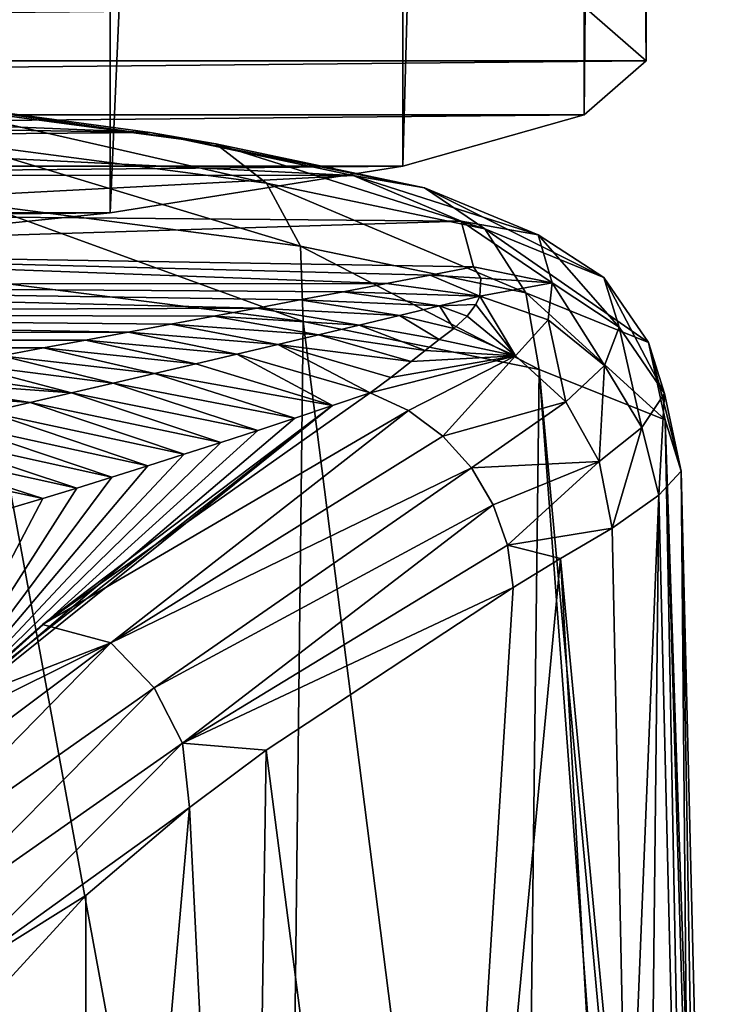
# Model space of a CAD drawing. Header units: millimetres. Extents: x -44 to 78, y -375 to 458.
# Tile 66 of 76: x 10.49 to 13.85, y 280.47 to 285.2. Entities that reach past the tile are written whole.
import ezdxf

# ---------------------------------------------------------------- set-up
doc = ezdxf.new("R2010")
doc.units = ezdxf.units.MM
doc.header["$LTSCALE"] = 198.929398
for name, color, linetype in [('119', 7, 'CONTINUOUS'), ('134', 7, 'CONTINUOUS'), ('165', 7, 'CONTINUOUS'), ('167', 7, 'CONTINUOUS'), ('174', 7, 'CONTINUOUS'), ('177', 7, 'CONTINUOUS'), ('178', 7, 'CONTINUOUS'), ('179', 7, 'CONTINUOUS'), ('180', 7, 'CONTINUOUS'), ('253', 7, 'CONTINUOUS'), ('254', 7, 'CONTINUOUS'), ('255', 7, 'CONTINUOUS')]:
    doc.layers.add(name, color=color, linetype=linetype)

msp = doc.modelspace()

# ---------------------------------------------------------------- linework, layer by layer
at = {"layer": '119', "color": 7, "linetype": 'CONTINUOUS', "true_color": 0xa2afbf}
for points in [[(11.993, 283.3467, 189.7274), (12.1743, 283.4084, 190.2551), (10.6, 282.2947, 183.201), (11.993, 283.3467, 189.7274)], [(11.993, 283.3467, 189.7274), (9.9945, 281.7433, 179.9465), (11.8128, 283.2863, 189.2079), (11.993, 283.3467, 189.7274)], [(9.9945, 281.7433, 179.9465), (11.993, 283.3467, 189.7274), (10.1609, 281.9082, 180.9051), (9.9945, 281.7433, 179.9465)], [(10.1609, 281.9082, 180.9051), (11.993, 283.3467, 189.7274), (10.6, 282.2947, 183.201), (10.1609, 281.9082, 180.9051)], [(11.8128, 283.2863, 189.2079), (9.9945, 281.7433, 179.9465), (11.634, 283.227, 188.6967), (11.8128, 283.2863, 189.2079)], [(11.634, 283.227, 188.6967), (9.9945, 281.7433, 179.9465), (11.4568, 283.169, 188.1937), (11.634, 283.227, 188.6967)], [(11.4568, 283.169, 188.1937), (9.9945, 281.7433, 179.9465), (11.2807, 283.1121, 187.6975), (11.4568, 283.169, 188.1937)], [(11.2807, 283.1121, 187.6975), (9.9945, 281.7433, 179.9465), (11.1057, 283.0563, 187.2077), (11.2807, 283.1121, 187.6975)], [(11.1057, 283.0563, 187.2077), (9.9945, 281.7433, 179.9465), (10.9333, 283.0019, 186.7279), (11.1057, 283.0563, 187.2077)], [(10.9333, 283.0019, 186.7279), (9.9945, 281.7433, 179.9465), (10.7648, 282.9494, 186.2617), (10.9333, 283.0019, 186.7279)], [(10.7648, 282.9494, 186.2617), (9.9945, 281.7433, 179.9465), (10.601, 282.8991, 185.8114), (10.7648, 282.9494, 186.2617)], [(10.601, 282.8991, 185.8114), (9.9945, 281.7433, 179.9465), (10.4408, 282.8509, 185.3748), (10.601, 282.8991, 185.8114)]]:
    msp.add_3dface(points, dxfattribs=at)
at = {"layer": '134', "color": 7, "linetype": 'CONTINUOUS', "true_color": 0xa2afbf}
for points in [[(13.3364, 282.7564, 192.2225), (13.4102, 279.2129, 192.5381), (13.0891, 282.6117, 191.1838), (13.3364, 282.7564, 192.2225)], [(13.4827, 275.7216, 192.8468), (12.4421, 275.7498, 188.4825), (13.0891, 282.6117, 191.1838), (13.4827, 275.7216, 192.8468)], [(13.0891, 282.6117, 191.1838), (12.4421, 275.7498, 188.4825), (12.8607, 282.4727, 190.2296), (13.0891, 282.6117, 191.1838)], [(13.4827, 275.7216, 192.8468), (13.0891, 282.6117, 191.1838), (13.4102, 279.2129, 192.5381), (13.4827, 275.7216, 192.8468)], [(12.8607, 282.4727, 190.2296), (12.4421, 275.7498, 188.4825), (11.6744, 281.6904, 185.1581), (12.8607, 282.4727, 190.2296)], [(11.6744, 281.6904, 185.1581), (11.5868, 275.7623, 184.7641), (11.3067, 281.4147, 183.4601), (11.6744, 281.6904, 185.1581)], [(12.4421, 275.7498, 188.4825), (11.5868, 275.7623, 184.7641), (11.6744, 281.6904, 185.1581), (12.4421, 275.7498, 188.4825)], [(11.3067, 281.4147, 183.4601), (10.8095, 275.7469, 180.9456), (10.8081, 280.9916, 180.937), (11.3067, 281.4147, 183.4601)], [(11.5868, 275.7623, 184.7641), (10.8095, 275.7469, 180.9456), (11.3067, 281.4147, 183.4601), (11.5868, 275.7623, 184.7641)], [(10.8081, 280.9916, 180.937), (10.8095, 275.7469, 180.9456), (10.2445, 280.3785, 177.4445), (10.8081, 280.9916, 180.937)]]:
    msp.add_3dface(points, dxfattribs=at)
at = {"layer": '165', "color": 7, "linetype": 'CONTINUOUS', "true_color": 0xa2afbf}
for points in [[(9.7317, 284.8459, 203.3855), (11.1179, 284.6597, 201.375), (8.1, 284.7831, 202.707), (9.7317, 284.8459, 203.3855)], [(8.1, 284.7831, 202.707), (11.1179, 284.6597, 201.375), (8.1585, 284.7094, 201.911), (8.1, 284.7831, 202.707)], [(8.1585, 284.7094, 201.911), (11.1179, 284.6597, 201.375), (8.3324, 284.6372, 201.1318), (8.1585, 284.7094, 201.911)], [(11.1179, 284.6597, 201.375), (12.0926, 284.4517, 199.1283), (8.3324, 284.6372, 201.1318), (11.1179, 284.6597, 201.375)], [(8.3324, 284.6372, 201.1318), (12.0926, 284.4517, 199.1283), (8.6841, 284.4545, 199.159), (8.3324, 284.6372, 201.1318)], [(8.6841, 284.4545, 199.159), (12.0926, 284.4517, 199.1283), (8.5696, 284.2683, 197.147), (8.6841, 284.4545, 199.159)], [(12.0926, 284.4517, 199.1283), (12.6108, 284.2335, 196.7718), (8.5696, 284.2683, 197.147), (12.0926, 284.4517, 199.1283)], [(8.5696, 284.2683, 197.147), (12.6108, 284.2335, 196.7718), (7.9922, 284.0896, 195.2176), (8.5696, 284.2683, 197.147)], [(12.6108, 284.2335, 196.7718), (12.6713, 284.0129, 194.3886), (7.9922, 284.0896, 195.2176), (12.6108, 284.2335, 196.7718)], [(7.9922, 284.0896, 195.2176), (12.2525, 283.933, 193.5267), (6.9835, 283.9282, 193.4741), (7.9922, 284.0896, 195.2176)], [(12.4616, 283.9728, 193.9563), (12.2525, 283.933, 193.5267), (7.9922, 284.0896, 195.2176), (12.4616, 283.9728, 193.9563)], [(12.6713, 284.0129, 194.3886), (12.4616, 283.9728, 193.9563), (7.9922, 284.0896, 195.2176), (12.6713, 284.0129, 194.3886)], [(6.9835, 283.9282, 193.4741), (11.6294, 283.8152, 192.2536), (5.5965, 283.7924, 192.0078), (6.9835, 283.9282, 193.4741)], [(12.2525, 283.933, 193.5267), (12.0442, 283.8935, 193.0997), (6.9835, 283.9282, 193.4741), (12.2525, 283.933, 193.5267)], [(11.8365, 283.8542, 192.6753), (11.6294, 283.8152, 192.2536), (6.9835, 283.9282, 193.4741), (11.8365, 283.8542, 192.6753)], [(12.0442, 283.8935, 193.0997), (11.8365, 283.8542, 192.6753), (6.9835, 283.9282, 193.4741), (12.0442, 283.8935, 193.0997)], [(5.5965, 283.7924, 192.0078), (11.011, 283.6995, 191.0039), (3.9075, 283.6899, 190.9003), (5.5965, 283.7924, 192.0078)], [(11.6294, 283.8152, 192.2536), (11.4228, 283.7764, 191.8345), (5.5965, 283.7924, 192.0078), (11.6294, 283.8152, 192.2536)], [(11.2165, 283.7378, 191.4178), (11.011, 283.6995, 191.0039), (5.5965, 283.7924, 192.0078), (11.2165, 283.7378, 191.4178)], [(11.4228, 283.7764, 191.8345), (11.2165, 283.7378, 191.4178), (5.5965, 283.7924, 192.0078), (11.4228, 283.7764, 191.8345)], [(3.9075, 283.6899, 190.9003), (10.8069, 283.6614, 190.5928), (2.009, 283.6261, 190.2115), (3.9075, 283.6899, 190.9003)], [(11.011, 283.6995, 191.0039), (10.8069, 283.6614, 190.5928), (3.9075, 283.6899, 190.9003), (11.011, 283.6995, 191.0039)], [(10.8069, 283.6614, 190.5928), (10.6047, 283.6236, 190.1847), (2.009, 283.6261, 190.2115), (10.8069, 283.6614, 190.5928)], [(2.009, 283.6261, 190.2115), (10.6047, 283.6236, 190.1847), (0, 283.6044, 189.9775), (2.009, 283.6261, 190.2115)], [(10.6047, 283.6236, 190.1847), (10.4033, 283.586, 189.7783), (0, 283.6044, 189.9775), (10.6047, 283.6236, 190.1847)]]:
    msp.add_3dface(points, dxfattribs=at)
at = {"layer": '167', "color": 7, "linetype": 'CONTINUOUS', "true_color": 0xa2afbf}
for points in [[(11.7598, 275.7798, 203.3959), (10.2573, 283.9546, 204.3952), (10.2456, 275.9635, 205.3835), (11.7598, 275.7798, 203.3959)], [(11.8525, 283.7511, 202.1943), (10.2573, 283.9546, 204.3952), (11.7598, 275.7798, 203.3959), (11.8525, 283.7511, 202.1943)], [(12.8902, 275.5739, 201.1695), (11.8525, 283.7511, 202.1943), (11.7598, 275.7798, 203.3959), (12.8902, 275.5739, 201.1695)], [(12.9858, 283.5206, 199.7012), (11.8525, 283.7511, 202.1943), (12.8902, 275.5739, 201.1695), (12.9858, 283.5206, 199.7012)], [(13.5994, 275.3529, 198.7793), (12.9858, 283.5206, 199.7012), (12.8902, 275.5739, 201.1695), (13.5994, 275.3529, 198.7793)], [(13.5917, 283.2775, 197.0724), (12.9858, 283.5206, 199.7012), (13.742, 275.339, 197.9145), (13.5917, 283.2775, 197.0724)], [(13.742, 275.339, 197.9145), (12.9858, 283.5206, 199.7012), (13.5994, 275.3529, 198.7793), (13.742, 275.339, 197.9145)], [(13.6687, 283.0313, 194.4104), (13.5917, 283.2775, 197.0724), (13.8512, 275.5444, 195.6208), (13.6687, 283.0313, 194.4104)], [(13.8512, 275.5444, 195.6208), (13.5917, 283.2775, 197.0724), (13.8222, 275.3969, 197.1223), (13.8512, 275.5444, 195.6208)], [(13.8222, 275.3969, 197.1223), (13.5917, 283.2775, 197.0724), (13.742, 275.339, 197.9145), (13.8222, 275.3969, 197.1223)], [(13.5615, 282.915, 193.4052), (13.6687, 283.0313, 194.4104), (13.7355, 275.6664, 194.2247), (13.5615, 282.915, 193.4052)], [(13.7355, 275.6664, 194.2247), (13.6687, 283.0313, 194.4104), (13.7915, 275.6281, 194.7103), (13.7355, 275.6664, 194.2247)], [(13.7915, 275.6281, 194.7103), (13.6687, 283.0313, 194.4104), (13.8512, 275.5444, 195.6208), (13.7915, 275.6281, 194.7103)], [(13.4102, 279.2129, 192.5381), (13.3364, 282.7564, 192.2225), (13.5615, 282.915, 193.4052), (13.4102, 279.2129, 192.5381)], [(13.4827, 275.7216, 192.8468), (13.4102, 279.2129, 192.5381), (13.5615, 282.915, 193.4052), (13.4827, 275.7216, 192.8468)], [(13.4827, 275.7216, 192.8468), (13.5615, 282.915, 193.4052), (13.7355, 275.6664, 194.2247), (13.4827, 275.7216, 192.8468)]]:
    msp.add_3dface(points, dxfattribs=at)
at = {"layer": '174', "color": 7, "linetype": 'CONTINUOUS', "true_color": 0xa2afbf}
for points in [[(12.4616, 283.9728, 193.9563), (12.6713, 284.0129, 194.3886), (12.7057, 283.9588, 193.9097), (12.4616, 283.9728, 193.9563)], [(12.0442, 283.8935, 193.0997), (12.2525, 283.933, 193.5267), (12.7007, 283.8726, 193.302), (12.0442, 283.8935, 193.0997)], [(12.2525, 283.933, 193.5267), (12.4616, 283.9728, 193.9563), (12.7007, 283.8726, 193.302), (12.2525, 283.933, 193.5267)], [(12.7007, 283.8726, 193.302), (12.4616, 283.9728, 193.9563), (12.7057, 283.9588, 193.9097), (12.7007, 283.8726, 193.302)], [(11.8365, 283.8542, 192.6753), (12.0442, 283.8935, 193.0997), (12.5071, 283.8263, 192.8292), (11.8365, 283.8542, 192.6753)], [(12.5071, 283.8263, 192.8292), (12.0442, 283.8935, 193.0997), (12.7007, 283.8726, 193.302), (12.5071, 283.8263, 192.8292)], [(11.6294, 283.8152, 192.2536), (11.8365, 283.8542, 192.6753), (12.3148, 283.7797, 192.3579), (11.6294, 283.8152, 192.2536)], [(12.3148, 283.7797, 192.3579), (11.8365, 283.8542, 192.6753), (12.5071, 283.8263, 192.8292), (12.3148, 283.7797, 192.3579)], [(12.5071, 283.8263, 192.8292), (12.7007, 283.8726, 193.302), (12.6824, 283.8328, 193.0394), (12.5071, 283.8263, 192.8292)], [(12.6404, 283.7754, 192.6637), (12.5071, 283.8263, 192.8292), (12.6824, 283.8328, 193.0394), (12.6404, 283.7754, 192.6637)], [(11.4228, 283.7764, 191.8345), (11.6294, 283.8152, 192.2536), (12.1211, 283.7332, 191.8866), (11.4228, 283.7764, 191.8345)], [(12.1211, 283.7332, 191.8866), (11.6294, 283.8152, 192.2536), (12.3148, 283.7797, 192.3579), (12.1211, 283.7332, 191.8866)], [(12.3148, 283.7797, 192.3579), (12.5071, 283.8263, 192.8292), (12.5764, 283.7168, 192.2721), (12.3148, 283.7797, 192.3579)], [(12.5764, 283.7168, 192.2721), (12.5071, 283.8263, 192.8292), (12.6404, 283.7754, 192.6637), (12.5764, 283.7168, 192.2721)], [(11.011, 283.6995, 191.0039), (11.2165, 283.7378, 191.4178), (11.7303, 283.6402, 190.9439), (11.011, 283.6995, 191.0039)], [(11.2165, 283.7378, 191.4178), (11.4228, 283.7764, 191.8345), (11.9262, 283.6867, 191.4153), (11.2165, 283.7378, 191.4178)], [(11.7303, 283.6402, 190.9439), (11.2165, 283.7378, 191.4178), (11.9262, 283.6867, 191.4153), (11.7303, 283.6402, 190.9439)], [(11.9262, 283.6867, 191.4153), (11.4228, 283.7764, 191.8345), (12.1211, 283.7332, 191.8866), (11.9262, 283.6867, 191.4153)], [(12.1211, 283.7332, 191.8866), (12.3148, 283.7797, 192.3579), (12.5062, 283.6639, 191.9119), (12.1211, 283.7332, 191.8866)], [(12.5062, 283.6639, 191.9119), (12.3148, 283.7797, 192.3579), (12.5764, 283.7168, 192.2721), (12.5062, 283.6639, 191.9119)], [(10.8069, 283.6614, 190.5928), (11.011, 283.6995, 191.0039), (11.5335, 283.5937, 190.4723), (10.8069, 283.6614, 190.5928)], [(11.5335, 283.5937, 190.4723), (11.011, 283.6995, 191.0039), (11.7303, 283.6402, 190.9439), (11.5335, 283.5937, 190.4723)], [(11.9262, 283.6867, 191.4153), (12.1211, 283.7332, 191.8866), (12.4382, 283.611, 191.5611), (11.9262, 283.6867, 191.4153)], [(12.4382, 283.611, 191.5611), (12.1211, 283.7332, 191.8866), (12.5062, 283.6639, 191.9119), (12.4382, 283.611, 191.5611)], [(10.6047, 283.6236, 190.1847), (10.8069, 283.6614, 190.5928), (11.3359, 283.5473, 190.0007), (10.6047, 283.6236, 190.1847)], [(11.3359, 283.5473, 190.0007), (10.8069, 283.6614, 190.5928), (11.5335, 283.5937, 190.4723), (11.3359, 283.5473, 190.0007)], [(11.7303, 283.6402, 190.9439), (11.9262, 283.6867, 191.4153), (12.3716, 283.5587, 191.2198), (11.7303, 283.6402, 190.9439)], [(12.3716, 283.5587, 191.2198), (11.9262, 283.6867, 191.4153), (12.4382, 283.611, 191.5611), (12.3716, 283.5587, 191.2198)], [(10.4033, 283.586, 189.7783), (10.6047, 283.6236, 190.1847), (11.1377, 283.5008, 189.5288), (10.4033, 283.586, 189.7783)], [(11.1377, 283.5008, 189.5288), (10.6047, 283.6236, 190.1847), (11.3359, 283.5473, 190.0007), (11.1377, 283.5008, 189.5288)], [(12.1743, 283.4084, 190.2551), (11.5335, 283.5937, 190.4723), (11.7303, 283.6402, 190.9439), (12.1743, 283.4084, 190.2551)], [(12.1743, 283.4084, 190.2551), (11.7303, 283.6402, 190.9439), (12.273, 283.4819, 190.7262), (12.1743, 283.4084, 190.2551)], [(12.273, 283.4819, 190.7262), (11.7303, 283.6402, 190.9439), (12.3716, 283.5587, 191.2198), (12.273, 283.4819, 190.7262)], [(10.0041, 283.5114, 188.9729), (10.2028, 283.5485, 189.3738), (10.7398, 283.4079, 188.5843), (10.0041, 283.5114, 188.9729)], [(10.2028, 283.5485, 189.3738), (10.4033, 283.586, 189.7783), (10.939, 283.4544, 189.0567), (10.2028, 283.5485, 189.3738)], [(10.7398, 283.4079, 188.5843), (10.2028, 283.5485, 189.3738), (10.939, 283.4544, 189.0567), (10.7398, 283.4079, 188.5843)], [(10.939, 283.4544, 189.0567), (10.4033, 283.586, 189.7783), (11.1377, 283.5008, 189.5288), (10.939, 283.4544, 189.0567)], [(11.993, 283.3467, 189.7274), (11.1377, 283.5008, 189.5288), (11.3359, 283.5473, 190.0007), (11.993, 283.3467, 189.7274)], [(11.993, 283.3467, 189.7274), (11.3359, 283.5473, 190.0007), (11.5335, 283.5937, 190.4723), (11.993, 283.3467, 189.7274)], [(12.1743, 283.4084, 190.2551), (11.993, 283.3467, 189.7274), (11.5335, 283.5937, 190.4723), (12.1743, 283.4084, 190.2551)], [(9.8086, 283.4748, 188.5773), (10.0041, 283.5114, 188.9729), (10.7398, 283.4079, 188.5843), (9.8086, 283.4748, 188.5773)], [(11.8128, 283.2863, 189.2079), (10.939, 283.4544, 189.0567), (11.1377, 283.5008, 189.5288), (11.8128, 283.2863, 189.2079)], [(11.993, 283.3467, 189.7274), (11.8128, 283.2863, 189.2079), (11.1377, 283.5008, 189.5288), (11.993, 283.3467, 189.7274)], [(9.5857, 283.4329, 188.1246), (9.8086, 283.4748, 188.5773), (10.5405, 283.3615, 188.1115), (9.5857, 283.4329, 188.1246)], [(10.5405, 283.3615, 188.1115), (9.8086, 283.4748, 188.5773), (10.7398, 283.4079, 188.5843), (10.5405, 283.3615, 188.1115)], [(11.634, 283.227, 188.6967), (10.7398, 283.4079, 188.5843), (10.939, 283.4544, 189.0567), (11.634, 283.227, 188.6967)], [(11.8128, 283.2863, 189.2079), (11.634, 283.227, 188.6967), (10.939, 283.4544, 189.0567), (11.8128, 283.2863, 189.2079)], [(10.341, 283.3151, 187.6384), (9.5857, 283.4329, 188.1246), (10.5405, 283.3615, 188.1115), (10.341, 283.3151, 187.6384)], [(11.4568, 283.169, 188.1937), (10.5405, 283.3615, 188.1115), (10.7398, 283.4079, 188.5843), (11.4568, 283.169, 188.1937)], [(11.634, 283.227, 188.6967), (11.4568, 283.169, 188.1937), (10.7398, 283.4079, 188.5843), (11.634, 283.227, 188.6967)], [(11.2807, 283.1121, 187.6975), (10.341, 283.3151, 187.6384), (10.5405, 283.3615, 188.1115), (11.2807, 283.1121, 187.6975)], [(11.4568, 283.169, 188.1937), (11.2807, 283.1121, 187.6975), (10.5405, 283.3615, 188.1115), (11.4568, 283.169, 188.1937)], [(11.1057, 283.0563, 187.2077), (10.1415, 283.2686, 187.165), (10.341, 283.3151, 187.6384), (11.1057, 283.0563, 187.2077)], [(11.2807, 283.1121, 187.6975), (11.1057, 283.0563, 187.2077), (10.341, 283.3151, 187.6384), (11.2807, 283.1121, 187.6975)], [(10.9333, 283.0019, 186.7279), (9.942, 283.2222, 186.6911), (10.1415, 283.2686, 187.165), (10.9333, 283.0019, 186.7279)], [(11.1057, 283.0563, 187.2077), (10.9333, 283.0019, 186.7279), (10.1415, 283.2686, 187.165), (11.1057, 283.0563, 187.2077)], [(10.7648, 282.9494, 186.2617), (9.7427, 283.1758, 186.2167), (9.942, 283.2222, 186.6911), (10.7648, 282.9494, 186.2617)], [(10.9333, 283.0019, 186.7279), (10.7648, 282.9494, 186.2617), (9.942, 283.2222, 186.6911), (10.9333, 283.0019, 186.7279)], [(10.601, 282.8991, 185.8114), (9.5438, 283.1293, 185.7419), (9.7427, 283.1758, 186.2167), (10.601, 282.8991, 185.8114)], [(10.7648, 282.9494, 186.2617), (10.601, 282.8991, 185.8114), (9.7427, 283.1758, 186.2167), (10.7648, 282.9494, 186.2617)], [(10.601, 282.8991, 185.8114), (10.4408, 282.8509, 185.3748), (9.5438, 283.1293, 185.7419), (10.601, 282.8991, 185.8114)]]:
    msp.add_3dface(points, dxfattribs=at)
at = {"layer": '177', "color": 7, "linetype": 'CONTINUOUS', "true_color": 0xa2afbf}
for points in [[(11.1179, 284.6597, 201.375), (9.7317, 284.8459, 203.3855), (11.433, 284.6053, 201.593), (11.1179, 284.6597, 201.375)], [(11.433, 284.6053, 201.593), (9.7317, 284.8459, 203.3855), (10.01, 284.7957, 203.6497), (11.433, 284.6053, 201.593)], [(11.433, 284.6053, 201.593), (10.01, 284.7957, 203.6497), (11.6758, 284.4149, 201.8377), (11.433, 284.6053, 201.593)], [(11.6758, 284.4149, 201.8377), (10.01, 284.7957, 203.6497), (10.1881, 284.6111, 203.9565), (11.6758, 284.4149, 201.8377)], [(12.0926, 284.4517, 199.1283), (11.1179, 284.6597, 201.375), (12.4355, 284.3933, 199.3037), (12.0926, 284.4517, 199.1283)], [(12.4355, 284.3933, 199.3037), (11.1179, 284.6597, 201.375), (11.433, 284.6053, 201.593), (12.4355, 284.3933, 199.3037)], [(11.6758, 284.4149, 201.8377), (10.1881, 284.6111, 203.9565), (11.8394, 284.1121, 202.0199), (11.6758, 284.4149, 201.8377)], [(11.8394, 284.1121, 202.0199), (10.1881, 284.6111, 203.9565), (10.3073, 284.3122, 204.1807), (11.8394, 284.1121, 202.0199)], [(12.4355, 284.3933, 199.3037), (11.433, 284.6053, 201.593), (12.7254, 284.196, 199.4729), (12.4355, 284.3933, 199.3037)], [(12.7254, 284.196, 199.4729), (11.433, 284.6053, 201.593), (11.6758, 284.4149, 201.8377), (12.7254, 284.196, 199.4729)], [(12.6108, 284.2335, 196.7718), (12.0926, 284.4517, 199.1283), (12.9807, 284.1676, 196.8659), (12.6108, 284.2335, 196.7718)], [(12.9807, 284.1676, 196.8659), (12.0926, 284.4517, 199.1283), (12.4355, 284.3933, 199.3037), (12.9807, 284.1676, 196.8659)], [(12.7254, 284.196, 199.4729), (11.6758, 284.4149, 201.8377), (12.9212, 283.8884, 199.6041), (12.7254, 284.196, 199.4729)], [(12.9212, 283.8884, 199.6041), (11.6758, 284.4149, 201.8377), (11.8394, 284.1121, 202.0199), (12.9212, 283.8884, 199.6041)], [(12.9807, 284.1676, 196.8659), (12.4355, 284.3933, 199.3037), (13.2973, 283.9625, 196.9511), (12.9807, 284.1676, 196.8659)], [(13.2973, 283.9625, 196.9511), (12.4355, 284.3933, 199.3037), (12.7254, 284.196, 199.4729), (13.2973, 283.9625, 196.9511)], [(10.2573, 283.9546, 204.3952), (11.8525, 283.7511, 202.1943), (10.3073, 284.3122, 204.1807), (10.2573, 283.9546, 204.3952)], [(11.8525, 283.7511, 202.1943), (11.8394, 284.1121, 202.0199), (10.3073, 284.3122, 204.1807), (11.8525, 283.7511, 202.1943)], [(12.6713, 284.0129, 194.3886), (12.6108, 284.2335, 196.7718), (13.0487, 283.9365, 194.3695), (12.6713, 284.0129, 194.3886)], [(13.0487, 283.9365, 194.3695), (12.6108, 284.2335, 196.7718), (12.9807, 284.1676, 196.8659), (13.0487, 283.9365, 194.3695)], [(13.2973, 283.9625, 196.9511), (12.7254, 284.196, 199.4729), (13.5114, 283.6496, 197.0252), (13.2973, 283.9625, 196.9511)], [(13.5114, 283.6496, 197.0252), (12.7254, 284.196, 199.4729), (12.9212, 283.8884, 199.6041), (13.5114, 283.6496, 197.0252)], [(13.0487, 283.9365, 194.3695), (12.9807, 284.1676, 196.8659), (13.3702, 283.7232, 194.367), (13.0487, 283.9365, 194.3695)], [(13.3702, 283.7232, 194.367), (12.9807, 284.1676, 196.8659), (13.2973, 283.9625, 196.9511), (13.3702, 283.7232, 194.367)], [(11.8525, 283.7511, 202.1943), (12.9858, 283.5206, 199.7012), (11.8394, 284.1121, 202.0199), (11.8525, 283.7511, 202.1943)], [(12.9858, 283.5206, 199.7012), (12.9212, 283.8884, 199.6041), (11.8394, 284.1121, 202.0199), (12.9858, 283.5206, 199.7012)], [(13.3702, 283.7232, 194.367), (13.2973, 283.9625, 196.9511), (13.5877, 283.4049, 194.3814), (13.3702, 283.7232, 194.367)], [(13.5877, 283.4049, 194.3814), (13.2973, 283.9625, 196.9511), (13.5114, 283.6496, 197.0252), (13.5877, 283.4049, 194.3814)], [(12.9858, 283.5206, 199.7012), (13.5917, 283.2775, 197.0724), (12.9212, 283.8884, 199.6041), (12.9858, 283.5206, 199.7012)], [(13.5917, 283.2775, 197.0724), (13.5114, 283.6496, 197.0252), (12.9212, 283.8884, 199.6041), (13.5917, 283.2775, 197.0724)], [(13.5917, 283.2775, 197.0724), (13.6687, 283.0313, 194.4104), (13.5114, 283.6496, 197.0252), (13.5917, 283.2775, 197.0724)], [(13.6687, 283.0313, 194.4104), (13.5877, 283.4049, 194.3814), (13.5114, 283.6496, 197.0252), (13.6687, 283.0313, 194.4104)]]:
    msp.add_3dface(points, dxfattribs=at)
at = {"layer": '178', "color": 7, "linetype": 'CONTINUOUS', "true_color": 0xa2afbf}
for points in [[(12.7057, 283.9588, 193.9097), (12.6713, 284.0129, 194.3886), (13.0487, 283.9365, 194.3695), (12.7057, 283.9588, 193.9097)], [(12.7007, 283.8726, 193.302), (12.7057, 283.9588, 193.9097), (13.0487, 283.9365, 194.3695), (12.7007, 283.8726, 193.302)], [(12.7007, 283.8726, 193.302), (13.0487, 283.9365, 194.3695), (13.0289, 283.7592, 193.2782), (12.7007, 283.8726, 193.302)], [(13.0289, 283.7592, 193.2782), (13.0487, 283.9365, 194.3695), (13.2993, 283.5392, 193.267), (13.0289, 283.7592, 193.2782)], [(13.0487, 283.9365, 194.3695), (13.3702, 283.7232, 194.367), (13.2993, 283.5392, 193.267), (13.0487, 283.9365, 194.3695)], [(12.6404, 283.7754, 192.6637), (12.6824, 283.8328, 193.0394), (12.8726, 283.5851, 192.2198), (12.6404, 283.7754, 192.6637)], [(12.6824, 283.8328, 193.0394), (12.7007, 283.8726, 193.302), (12.8726, 283.5851, 192.2198), (12.6824, 283.8328, 193.0394)], [(12.7007, 283.8726, 193.302), (13.0289, 283.7592, 193.2782), (12.8726, 283.5851, 192.2198), (12.7007, 283.8726, 193.302)], [(12.5764, 283.7168, 192.2721), (12.6404, 283.7754, 192.6637), (12.8726, 283.5851, 192.2198), (12.5764, 283.7168, 192.2721)], [(12.8726, 283.5851, 192.2198), (13.0289, 283.7592, 193.2782), (13.1139, 283.364, 192.1926), (12.8726, 283.5851, 192.2198)], [(13.0289, 283.7592, 193.2782), (13.2993, 283.5392, 193.267), (13.1139, 283.364, 192.1926), (13.0289, 283.7592, 193.2782)], [(13.2993, 283.5392, 193.267), (13.3702, 283.7232, 194.367), (13.4798, 283.2409, 193.28), (13.2993, 283.5392, 193.267)], [(13.3702, 283.7232, 194.367), (13.5877, 283.4049, 194.3814), (13.4798, 283.2409, 193.28), (13.3702, 283.7232, 194.367)], [(13.1139, 283.364, 192.1926), (13.2993, 283.5392, 193.267), (13.2742, 283.0775, 192.1936), (13.1139, 283.364, 192.1926)], [(13.2993, 283.5392, 193.267), (13.4798, 283.2409, 193.28), (13.2742, 283.0775, 192.1936), (13.2993, 283.5392, 193.267)], [(13.5877, 283.4049, 194.3814), (13.5615, 282.915, 193.4052), (13.4798, 283.2409, 193.28), (13.5877, 283.4049, 194.3814)], [(13.6687, 283.0313, 194.4104), (13.5615, 282.915, 193.4052), (13.5877, 283.4049, 194.3814), (13.6687, 283.0313, 194.4104)], [(13.4798, 283.2409, 193.28), (13.3364, 282.7564, 192.2225), (13.2742, 283.0775, 192.1936), (13.4798, 283.2409, 193.28)], [(13.5615, 282.915, 193.4052), (13.3364, 282.7564, 192.2225), (13.4798, 283.2409, 193.28), (13.5615, 282.915, 193.4052)]]:
    msp.add_3dface(points, dxfattribs=at)
at = {"layer": '179', "color": 7, "linetype": 'CONTINUOUS', "true_color": 0xa2afbf}
for points in [[(12.5062, 283.6639, 191.9119), (12.5764, 283.7168, 192.2721), (12.8726, 283.5851, 192.2198), (12.5062, 283.6639, 191.9119)], [(12.4382, 283.611, 191.5611), (12.5062, 283.6639, 191.9119), (12.8726, 283.5851, 192.2198), (12.4382, 283.611, 191.5611)], [(12.3716, 283.5587, 191.2198), (12.4382, 283.611, 191.5611), (12.8726, 283.5851, 192.2198), (12.3716, 283.5587, 191.2198)], [(12.1743, 283.4084, 190.2551), (12.273, 283.4819, 190.7262), (12.8726, 283.5851, 192.2198), (12.1743, 283.4084, 190.2551)], [(12.1743, 283.4084, 190.2551), (12.8726, 283.5851, 192.2198), (12.3589, 283.3223, 190.2237), (12.1743, 283.4084, 190.2551)], [(12.273, 283.4819, 190.7262), (12.3716, 283.5587, 191.2198), (12.8726, 283.5851, 192.2198), (12.273, 283.4819, 190.7262)], [(12.3589, 283.3223, 190.2237), (12.8726, 283.5851, 192.2198), (12.5234, 283.2001, 190.2024), (12.3589, 283.3223, 190.2237)], [(12.8726, 283.5851, 192.2198), (13.1139, 283.364, 192.1926), (12.5234, 283.2001, 190.2024), (12.8726, 283.5851, 192.2198)], [(12.5234, 283.2001, 190.2024), (13.1139, 283.364, 192.1926), (12.661, 283.0471, 190.1922), (12.5234, 283.2001, 190.2024)], [(13.1139, 283.364, 192.1926), (13.2742, 283.0775, 192.1936), (12.661, 283.0471, 190.1922), (13.1139, 283.364, 192.1926)], [(12.661, 283.0471, 190.1922), (13.2742, 283.0775, 192.1936), (12.7657, 282.8697, 190.1934), (12.661, 283.0471, 190.1922)], [(12.7657, 282.8697, 190.1934), (13.2742, 283.0775, 192.1936), (12.8333, 282.6755, 190.2061), (12.7657, 282.8697, 190.1934)], [(13.2742, 283.0775, 192.1936), (13.3364, 282.7564, 192.2225), (12.8333, 282.6755, 190.2061), (13.2742, 283.0775, 192.1936)], [(13.3364, 282.7564, 192.2225), (13.0891, 282.6117, 191.1838), (12.8333, 282.6755, 190.2061), (13.3364, 282.7564, 192.2225)], [(13.0891, 282.6117, 191.1838), (12.8607, 282.4727, 190.2296), (12.8333, 282.6755, 190.2061), (13.0891, 282.6117, 191.1838)]]:
    msp.add_3dface(points, dxfattribs=at)
at = {"layer": '180', "color": 7, "linetype": 'CONTINUOUS', "true_color": 0xa2afbf}
for points in [[(10.6, 282.2947, 183.201), (12.1743, 283.4084, 190.2551), (12.3589, 283.3223, 190.2237), (10.6, 282.2947, 183.201)], [(10.6, 282.2947, 183.201), (12.3589, 283.3223, 190.2237), (10.9279, 282.206, 183.5132), (10.6, 282.2947, 183.201)], [(12.3589, 283.3223, 190.2237), (12.5234, 283.2001, 190.2024), (10.9279, 282.206, 183.5132), (12.3589, 283.3223, 190.2237)], [(12.5234, 283.2001, 190.2024), (12.661, 283.0471, 190.1922), (10.9279, 282.206, 183.5132), (12.5234, 283.2001, 190.2024)], [(10.9279, 282.206, 183.5132), (12.661, 283.0471, 190.1922), (11.1359, 281.9899, 183.5047), (10.9279, 282.206, 183.5132)], [(12.661, 283.0471, 190.1922), (12.7657, 282.8697, 190.1934), (11.1359, 281.9899, 183.5047), (12.661, 283.0471, 190.1922)], [(11.1359, 281.9899, 183.5047), (12.7657, 282.8697, 190.1934), (11.273, 281.7234, 183.5193), (11.1359, 281.9899, 183.5047)], [(12.7657, 282.8697, 190.1934), (12.8333, 282.6755, 190.2061), (11.273, 281.7234, 183.5193), (12.7657, 282.8697, 190.1934)], [(12.8333, 282.6755, 190.2061), (12.8607, 282.4727, 190.2296), (11.273, 281.7234, 183.5193), (12.8333, 282.6755, 190.2061)], [(12.8607, 282.4727, 190.2296), (11.6744, 281.6904, 185.1581), (11.273, 281.7234, 183.5193), (12.8607, 282.4727, 190.2296)], [(10.1609, 281.9082, 180.9051), (10.6, 282.2947, 183.201), (10.9279, 282.206, 183.5132), (10.1609, 281.9082, 180.9051)], [(9.4965, 281.1321, 176.497), (9.9945, 281.7433, 179.9465), (10.9279, 282.206, 183.5132), (9.4965, 281.1321, 176.497)], [(9.4965, 281.1321, 176.497), (10.9279, 282.206, 183.5132), (9.7817, 281.0348, 176.7627), (9.4965, 281.1321, 176.497)], [(10.9279, 282.206, 183.5132), (11.1359, 281.9899, 183.5047), (9.7817, 281.0348, 176.7627), (10.9279, 282.206, 183.5132)], [(9.9945, 281.7433, 179.9465), (10.1609, 281.9082, 180.9051), (10.9279, 282.206, 183.5132), (9.9945, 281.7433, 179.9465)], [(9.7817, 281.0348, 176.7627), (11.1359, 281.9899, 183.5047), (9.9844, 280.8206, 176.7754), (9.7817, 281.0348, 176.7627)], [(11.1359, 281.9899, 183.5047), (11.273, 281.7234, 183.5193), (9.9844, 280.8206, 176.7754), (11.1359, 281.9899, 183.5047)], [(9.9844, 280.8206, 176.7754), (11.273, 281.7234, 183.5193), (10.1165, 280.5583, 176.8057), (9.9844, 280.8206, 176.7754)], [(11.273, 281.7234, 183.5193), (11.3067, 281.4147, 183.4601), (10.1165, 280.5583, 176.8057), (11.273, 281.7234, 183.5193)], [(11.6744, 281.6904, 185.1581), (11.3067, 281.4147, 183.4601), (11.273, 281.7234, 183.5193), (11.6744, 281.6904, 185.1581)], [(11.3067, 281.4147, 183.4601), (10.8081, 280.9916, 180.937), (10.1165, 280.5583, 176.8057), (11.3067, 281.4147, 183.4601)], [(10.8081, 280.9916, 180.937), (10.2445, 280.3785, 177.4445), (10.1165, 280.5583, 176.8057), (10.8081, 280.9916, 180.937)]]:
    msp.add_3dface(points, dxfattribs=at)
at = {"layer": '253', "color": 7, "linetype": 'CONTINUOUS', "true_color": 0xa2afbf}
for points in [[(-13.2016, 285.2639, 201.3921), (-13.5, 285.004, 198.5849), (13.2016, 285.2639, 201.3923), (-13.2016, 285.2639, 201.3921)], [(13.2016, 285.2639, 201.3923), (-13.5, 285.004, 198.5849), (13.5, 285.004, 198.5849), (13.2016, 285.2639, 201.3923)], [(13.5, 285.004, 198.5849), (-13.5, 285.004, 198.5849), (-13.2017, 284.7441, 195.7782), (13.5, 285.004, 198.5849)], [(13.2017, 284.7441, 195.7782), (13.5, 285.004, 198.5849), (-13.2017, 284.7441, 195.7782), (13.2017, 284.7441, 195.7782)], [(-12.3317, 284.4979, 193.1198), (13.2017, 284.7441, 195.7782), (-13.2017, 284.7441, 195.7782), (-12.3317, 284.4979, 193.1198)], [(12.3317, 284.4979, 193.1198), (13.2017, 284.7441, 195.7782), (-12.3317, 284.4979, 193.1198), (12.3317, 284.4979, 193.1198)], [(-10.9246, 284.2729, 190.689), (12.3317, 284.4979, 193.1198), (-12.3317, 284.4979, 193.1198), (-10.9246, 284.2729, 190.689)], [(10.9246, 284.2729, 190.689), (12.3317, 284.4979, 193.1198), (-10.9246, 284.2729, 190.689), (10.9246, 284.2729, 190.689)], [(-9.0318, 284.0789, 188.5941), (10.9246, 284.2729, 190.689), (-10.9246, 284.2729, 190.689), (-9.0318, 284.0789, 188.5941)], [(9.0318, 284.0789, 188.5941), (10.9246, 284.2729, 190.689), (-9.0318, 284.0789, 188.5941), (9.0318, 284.0789, 188.5941)]]:
    msp.add_3dface(points, dxfattribs=at)
at = {"layer": '254', "color": 7, "linetype": 'CONTINUOUS', "true_color": 0xa2afbf}
for points in [[(13.5, 285.004, 198.5849), (13.2017, 284.7441, 195.7782), (13.5, 316.8677, 195.6346), (13.5, 285.004, 198.5849)], [(13.5, 316.8677, 195.6346), (13.2017, 284.7441, 195.7782), (13.205, 316.6089, 192.8398), (13.5, 316.8677, 195.6346)], [(13.2017, 284.7441, 195.7782), (12.3317, 284.4979, 193.1198), (13.205, 316.6089, 192.8398), (13.2017, 284.7441, 195.7782)], [(13.205, 316.6089, 192.8398), (12.3317, 284.4979, 193.1198), (12.3329, 316.3614, 190.1671), (13.205, 316.6089, 192.8398)], [(12.3329, 316.3614, 190.1671), (10.9246, 284.2729, 190.689), (10.9217, 316.1361, 187.7333), (12.3329, 316.3614, 190.1671)], [(12.3317, 284.4979, 193.1198), (10.9246, 284.2729, 190.689), (12.3329, 316.3614, 190.1671), (12.3317, 284.4979, 193.1198)], [(10.9246, 284.2729, 190.689), (9.0318, 284.0789, 188.5941), (10.9217, 316.1361, 187.7333), (10.9246, 284.2729, 190.689)], [(10.9217, 316.1361, 187.7333), (9.0318, 284.0789, 188.5941), (9.0333, 315.9427, 185.6449), (10.9217, 316.1361, 187.7333)]]:
    msp.add_3dface(points, dxfattribs=at)
at = {"layer": '255', "color": 7, "linetype": 'CONTINUOUS', "true_color": 0xa2afbf}
for points in [[(13.2016, 285.2639, 201.3923), (13.5, 285.004, 198.5849), (13.205, 317.1264, 198.4295), (13.2016, 285.2639, 201.3923)], [(13.5, 285.004, 198.5849), (13.5, 316.8677, 195.6346), (13.205, 317.1264, 198.4295), (13.5, 285.004, 198.5849)]]:
    msp.add_3dface(points, dxfattribs=at)

doc.saveas('drawing.dxf')
